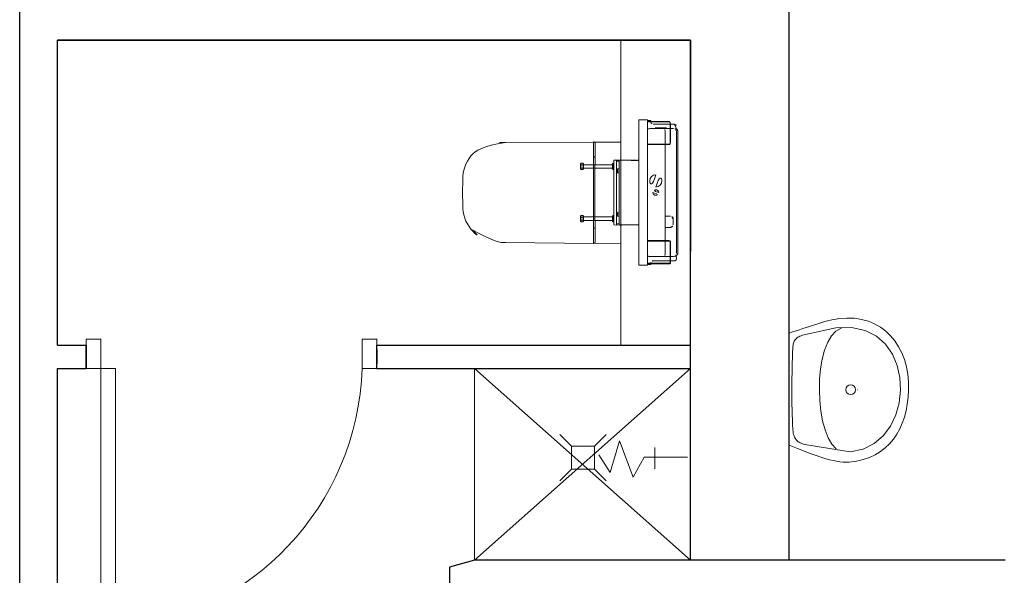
# Model space of a CAD drawing. Header units: millimetres. Extents: x 6612729504 to 6612744462, y 5733542327 to 5733549367.
# Tile 103 of 109: x 6612742177 to 6612742516, y 5733547200 to 5733547391. Entities that reach past the tile are written whole.
import ezdxf

# ---------------------------------------------------------------- set-up
doc = ezdxf.new("R2010")
doc.units = ezdxf.units.MM
doc.header["$MEASUREMENT"] = 0
for name, color, linetype in [('!!!!_SCIANY GRUBE', 7, 'Continuous'), ('A-ARM', 7, 'Continuous'), ('dwa_DRZWI', 7, 'Continuous')]:
    doc.layers.add(name, color=color, linetype=linetype)

msp = doc.modelspace()

# ---------------------------------------------------------------- linework, layer by layer
at = {"layer": '!!!!_SCIANY GRUBE', "color": 252, "lineweight": 30}
for p, q in [((6612742176.516494, 5733547081.844686), (6612742176.516494, 5733547397.844687)), ((6612742441.516494, 5733547204.844687), (6612742441.516494, 5733547397.844687)), ((6612742189.516493, 5733547278.844687), (6612742189.516493, 5733547383.844686)), ((6612742189.516493, 5733547383.844686), (6612742296.516494, 5733547383.844686)), ((6612742407.516494, 5733547383.844686), (6612742189.516493, 5733547383.844686)), ((6612742296.516494, 5733547383.844686), (6612742309.516494, 5733547383.844686)), ((6612742309.516494, 5733547383.844686), (6612742407.516494, 5733547383.844686)), ((6612742407.516494, 5733547204.844687), (6612742407.516494, 5733547383.844687)), ((6612742407.516494, 5733547383.844687), (6612742407.516494, 5733547311.187244)), ((6612742189.516493, 5733547278.844687), (6612742199.461106, 5733547278.844687)), ((6612742199.461106, 5733547278.844687), (6612742199.461106, 5733547270.844686)), ((6612742199.461106, 5733547270.844686), (6612742199.461106, 5733547278.844687)), ((6612742299.461107, 5733547278.844687), (6612742407.516494, 5733547278.844687)), ((6612742299.461107, 5733547270.844686), (6612742299.461107, 5733547278.844687)), ((6612742299.461107, 5733547270.844686), (6612742299.461107, 5733547278.844687)), ((6612742199.461106, 5733547272.344687), (6612742199.461106, 5733547277.344686)), ((6612742299.461107, 5733547277.344686), (6612742299.461107, 5733547272.344687)), ((6612742189.516493, 5733547081.844686), (6612742189.516493, 5733547270.844686)), ((6612742189.516493, 5733547270.844686), (6612742199.461106, 5733547270.844686)), ((6612742299.461107, 5733547270.844686), (6612742407.516494, 5733547270.844686)), ((6612742333.106459, 5733547204.844687), (6612742324.516495, 5733547202.383516)), ((6612742515.926529, 5733547204.844687), (6612742333.106459, 5733547204.844687)), ((6612742324.516495, 5733547202.383516), (6612742324.516495, 5733547081.844686))]:
    msp.add_line(p, q, dxfattribs=at)
at = {"layer": 'A-ARM', "color": 252, "lineweight": 18}
for p, q in [((6612742383.516494, 5733547278.844687), (6612742383.516494, 5733547383.844686)), ((6612742392.695543, 5733547356.144686), (6612742392.695543, 5733547306.544686)), ((6612742392.695543, 5733547355.644686), (6612742392.695543, 5733547355.844687)), ((6612742392.695543, 5733547355.844687), (6612742392.995543, 5733547355.844687)), ((6612742392.995543, 5733547355.644686), (6612742392.695543, 5733547355.644686)), ((6612742392.995543, 5733547355.844687), (6612742393.895542, 5733547355.844687)), ((6612742392.995543, 5733547355.644686), (6612742400.295543, 5733547355.644686)), ((6612742393.495421, 5733547353.344686), (6612742394.945543, 5733547353.344686)), ((6612742393.895542, 5733547355.644686), (6612742393.895542, 5733547355.444686)), ((6612742400.495543, 5733547354.844686), (6612742394.707994, 5733547354.844686)), ((6612742394.945543, 5733547353.344686), (6612742399.845543, 5733547353.344686)), ((6612742395.295544, 5733547353.444686), (6612742395.295544, 5733547353.344686)), ((6612742397.395543, 5733547353.644687), (6612742395.495543, 5733547353.644687)), ((6612742397.395543, 5733547353.644687), (6612742399.295543, 5733547353.644687)), ((6612742399.495543, 5733547353.344686), (6612742399.495543, 5733547353.444686)), ((6612742399.845543, 5733547353.344686), (6612742400.495543, 5733547353.344686)), ((6612742400.495543, 5733547348.244686), (6612742400.495543, 5733547355.444686)), ((6612742400.695543, 5733547348.244686), (6612742400.695543, 5733547354.844686)), ((6612742400.695543, 5733547353.344686), (6612742401.695695, 5733547353.344686)), ((6612742402.13159, 5733547353.244686), (6612742402.595543, 5733547353.244686)), ((6612742402.57051, 5733547353.194687), (6612742402.57051, 5733547352.829022)), ((6612742402.677327, 5733547353.194687), (6612742402.57051, 5733547353.194687)), ((6612742398.789064, 5733547348.044685), (6612742398.789064, 5733547352.544807)), ((6612742402.695543, 5733547352.344839), (6612742402.695543, 5733547310.344533)), ((6612742374.504829, 5733547348.524663), (6612742374.602589, 5733547348.524566)), ((6612742374.752707, 5733547348.374686), (6612742374.752541, 5733547343.724686)), ((6612742400.295543, 5733547348.044685), (6612742392.695543, 5733547348.044685)), ((6612742400.295543, 5733547347.844687), (6612742392.695543, 5733547347.844687)), ((6612742398.789064, 5733547314.844686), (6612742398.789064, 5733547347.844687)), ((6612742374.652935, 5733547343.624686), (6612742374.355462, 5733547343.624714)), ((6612742374.355462, 5733547343.624714), (6612742374.355529, 5733547343.544786)), ((6612742374.355529, 5733547343.544786), (6612742374.754794, 5733547343.544686)), ((6612742374.754794, 5733547343.544686), (6612742374.754794, 5733547341.144686)), ((6612742370.495543, 5733547340.893169), (6612742369.895543, 5733547340.893169)), ((6612742370.495543, 5733547339.796204), (6612742369.895543, 5733547339.796204)), ((6612742370.695543, 5733547339.447721), (6612742370.695543, 5733547341.241652)), ((6612742374.579087, 5733547341.014686), (6612742374.579087, 5733547331.344686)), ((6612742374.754794, 5733547341.144686), (6612742374.643528, 5733547341.144686)), ((6612742380.695543, 5733547341.241652), (6612742380.695543, 5733547339.744686)), ((6612742380.695543, 5733547339.447721), (6612742380.695543, 5733547339.744686)), ((6612742380.895543, 5733547340.893169), (6612742381.095543, 5733547340.893169)), ((6612742380.895543, 5733547339.796204), (6612742381.095543, 5733547339.796204)), ((6612742381.095543, 5733547339.247721), (6612742381.095543, 5733547341.441652)), ((6612742382.076219, 5733547342.489686), (6612742382.07622, 5733547320.199686)), ((6612742382.954509, 5733547342.153589), (6612742382.120806, 5733547342.155398)), ((6612742382.345675, 5733547338.194686), (6612742382.345675, 5733547339.494686)), ((6612742382.470675, 5733547339.619686), (6612742382.670674, 5733547339.619686)), ((6612742382.795674, 5733547339.494686), (6612742382.795674, 5733547338.194686)), ((6612742382.954509, 5733547342.153589), (6612742382.954509, 5733547320.535782)), ((6612742382.978215, 5733547342.494716), (6612742383.007933, 5733547342.400691)), ((6612742382.978215, 5733547342.17088), (6612742383.007933, 5733547342.264686)), ((6612742389.695543, 5733547342.426885), (6612742389.695543, 5733547320.262487)), ((6612742382.670674, 5733547338.069686), (6612742382.470675, 5733547338.069686)), ((6612742374.579087, 5733547321.674686), (6612742374.579087, 5733547331.344686)), ((6612742370.495543, 5733547322.893168), (6612742369.895543, 5733547322.893168)), ((6612742380.695543, 5733547322.944686), (6612742380.695543, 5733547321.744686)), ((6612742380.895543, 5733547322.893168), (6612742381.095543, 5733547322.893168)), ((6612742381.095543, 5733547321.247721), (6612742381.095543, 5733547323.441651)), ((6612742382.345675, 5733547323.194685), (6612742382.345675, 5733547324.494686)), ((6612742382.470675, 5733547324.619686), (6612742382.670674, 5733547324.619686)), ((6612742382.670674, 5733547323.069686), (6612742382.470675, 5733547323.069686)), ((6612742382.795674, 5733547324.494686), (6612742382.795674, 5733547323.194685)), ((6612742398.789064, 5733547323.188018), (6612742400.695543, 5733547323.188018)), ((6612742401.595544, 5733547322.259636), (6612742401.595544, 5733547320.279736)), ((6612742370.495543, 5733547321.796204), (6612742369.895543, 5733547321.796204)), ((6612742374.355462, 5733547319.064657), (6612742374.355529, 5733547319.144585)), ((6612742374.652935, 5733547319.064685), (6612742374.355462, 5733547319.064657)), ((6612742374.355529, 5733547319.144585), (6612742374.754794, 5733547319.144686)), ((6612742374.754794, 5733547321.544685), (6612742374.643528, 5733547321.544685)), ((6612742374.752707, 5733547314.314686), (6612742374.752541, 5733547318.964685)), ((6612742374.754794, 5733547319.144686), (6612742374.754794, 5733547321.544685)), ((6612742380.895543, 5733547321.796204), (6612742381.095543, 5733547321.796204)), ((6612742382.120806, 5733547320.533974), (6612742382.954509, 5733547320.535782)), ((6612742382.978215, 5733547320.518492), (6612742383.007933, 5733547320.424686)), ((6612742382.988555, 5733547320.227369), (6612742383.007933, 5733547320.288453)), ((6612742400.695543, 5733547319.351353), (6612742398.789064, 5733547319.351353)), ((6612742374.504829, 5733547314.164709), (6612742374.602589, 5733547314.164805)), ((6612742392.695543, 5733547314.844686), (6612742400.295543, 5733547314.844686)), ((6612742392.695543, 5733547314.644686), (6612742400.295543, 5733547314.644686)), ((6612742398.789064, 5733547310.144564), (6612742398.789064, 5733547314.644686)), ((6612742400.495543, 5733547307.244686), (6612742400.495543, 5733547314.444686)), ((6612742400.695543, 5733547307.844687), (6612742400.695543, 5733547314.444686)), ((6612742393.495421, 5733547309.344686), (6612742400.495543, 5733547309.344686)), ((6612742400.695543, 5733547309.344686), (6612742401.695695, 5733547309.344686)), ((6612742402.595543, 5733547309.444687), (6612742402.13159, 5733547309.444687)), ((6612742402.57051, 5733547309.86035), (6612742402.57051, 5733547309.494685)), ((6612742402.677327, 5733547309.494685), (6612742402.57051, 5733547309.494685)), ((6612742392.695543, 5733547307.044685), (6612742392.995543, 5733547307.044685)), ((6612742392.995543, 5733547306.844686), (6612742392.695543, 5733547306.844686)), ((6612742400.295543, 5733547307.044685), (6612742392.995543, 5733547307.044685)), ((6612742393.895542, 5733547306.844686), (6612742392.995543, 5733547306.844686)), ((6612742393.895542, 5733547307.244686), (6612742393.895542, 5733547307.044685)), ((6612742394.707994, 5733547307.844687), (6612742400.495543, 5733547307.844687)), ((6612742446.231776, 5733547284.520669), (6612742447.364196, 5733547284.898794)), ((6612742447.364196, 5733547284.898794), (6612742448.478115, 5733547285.270151)), ((6612742448.478115, 5733547285.270151), (6612742449.573235, 5733547285.632032)), ((6612742449.573235, 5733547285.632032), (6612742450.649853, 5733547285.980827)), ((6612742450.649853, 5733547285.980827), (6612742451.707369, 5733547286.314281)), ((6612742451.707369, 5733547286.314281), (6612742452.746235, 5733547286.628784)), ((6612742452.746235, 5733547286.628784), (6612742453.766451, 5733547286.921628)), ((6612742453.766451, 5733547286.921628), (6612742454.767715, 5733547287.189353)), ((6612742454.767715, 5733547287.189353), (6612742455.750029, 5733547287.429403)), ((6612742455.750029, 5733547287.429403), (6612742456.713389, 5733547287.638321)), ((6612742456.713389, 5733547287.638321), (6612742457.6578, 5733547287.813395)), ((6612742457.6578, 5733547287.813395), (6612742458.583559, 5733547287.951169)), ((6612742458.583559, 5733547287.951169), (6612742461.3467, 5733547288.162642)), ((6612742461.3467, 5733547288.162642), (6612742463.970712, 5733547288.074051)), ((6612742463.970712, 5733547288.074051), (6612742466.44883, 5733547287.699987)), ((6612742466.44883, 5733547287.699987), (6612742468.775336, 5733547287.054438)), ((6612742468.775336, 5733547287.054438), (6612742470.943615, 5733547286.152442)), ((6612742470.943615, 5733547286.152442), (6612742472.947948, 5733547285.007388)), ((6612742472.947948, 5733547285.007388), (6612742474.781869, 5733547283.634015)), ((6612742441.516494, 5733547283.003356), (6612742442.722915, 5733547283.37757)), ((6612742441.516494, 5733547244.373088), (6612742441.516494, 5733547283.003356)), ((6612742441.516494, 5733547283.003356), (6612742441.566494, 5733547283.003356)), ((6612742442.722915, 5733547283.37757), (6612742443.911136, 5733547283.757049)), ((6612742443.911136, 5733547283.757049), (6612742445.080556, 5733547284.139235)), ((6612742444.164573, 5733547281.300289), (6612742444.47351, 5733547281.524848)), ((6612742444.47351, 5733547281.524848), (6612742444.821854, 5733547281.729403)), ((6612742444.821854, 5733547281.729403), (6612742445.211109, 5733547281.914855)), ((6612742445.080556, 5733547284.139235), (6612742446.231776, 5733547284.520669)), ((6612742445.211109, 5733547281.914855), (6612742445.643682, 5733547282.081507)), ((6612742445.643682, 5733547282.081507), (6612742446.121677, 5733547282.229959)), ((6612742446.121677, 5733547282.229959), (6612742457.584702, 5733547284.789297)), ((6612742456.08258, 5733547282.03819), (6612742454.780048, 5733547279.822834)), ((6612742457.633283, 5733547283.670263), (6612742456.08258, 5733547282.03819)), ((6612742457.584702, 5733547284.789297), (6612742463.005095, 5733547284.878639)), ((6612742457.584702, 5733547284.789297), (6612742457.634701, 5733547284.789297)), ((6612742459.434716, 5733547284.621442), (6612742457.633283, 5733547283.670263)), ((6612742459.434716, 5733547284.621442), (6612742459.484716, 5733547284.621442)), ((6612742463.005095, 5733547284.878639), (6612742467.651489, 5733547283.85692)), ((6612742467.651489, 5733547283.85692), (6612742471.534717, 5733547281.884172)), ((6612742471.534717, 5733547281.884172), (6612742474.665754, 5733547279.119377)), ((6612742474.781869, 5733547283.634015), (6612742476.439663, 5733547282.046613)), ((6612742476.439663, 5733547282.046613), (6612742477.914561, 5733547280.259919)), ((6612742442.780671, 5733547277.859562), (6612742442.809851, 5733547278.309131)), ((6612742442.809851, 5733547278.309131), (6612742442.857981, 5733547278.733882)), ((6612742442.857981, 5733547278.733882), (6612742442.926867, 5733547279.134418)), ((6612742442.926867, 5733547279.134418), (6612742443.018766, 5733547279.511039)), ((6612742443.018766, 5733547279.511039), (6612742443.135483, 5733547279.864647)), ((6612742443.135483, 5733547279.864647), (6612742443.279272, 5733547280.195244)), ((6612742443.279272, 5733547280.195244), (6612742443.451941, 5733547280.503579)), ((6612742443.451941, 5733547280.503579), (6612742443.655893, 5733547280.790107)), ((6612742443.655893, 5733547280.790107), (6612742443.892635, 5733547281.055576)), ((6612742443.892635, 5733547281.055576), (6612742444.164573, 5733547281.300289)), ((6612742454.780048, 5733547279.822834), (6612742453.723735, 5733547277.12091)), ((6612742474.665754, 5733547279.119377), (6612742477.054981, 5733547275.722569)), ((6612742477.914561, 5733547280.259919), (6612742479.200848, 5733547278.287622)), ((6612742479.200848, 5733547278.287622), (6612742480.292206, 5733547276.144463)), ((6612742442.645906, 5733547274.497348), (6612742442.709979, 5733547276.197105)), ((6612742442.709979, 5733547276.197105), (6612742442.780671, 5733547277.859562)), ((6612742453.723735, 5733547277.12091), (6612742452.911082, 5733547274.030333)), ((6612742477.054981, 5733547275.722569), (6612742478.713376, 5733547271.85288)), ((6612742480.292206, 5733547276.144463), (6612742481.182771, 5733547273.844428)), ((6612742442.539116, 5733547271.007738), (6612742442.5886, 5733547272.765854)), ((6612742442.5886, 5733547272.765854), (6612742442.645906, 5733547274.497348)), ((6612742452.911082, 5733547274.030333), (6612742452.340285, 5733547270.647964)), ((6612742478.713376, 5733547271.85288), (6612742479.65192, 5733547267.66989)), ((6612742481.182771, 5733547273.844428), (6612742481.865923, 5733547271.402409)), ((6612742481.865923, 5733547271.402409), (6612742482.335946, 5733547268.831941)), ((6612742442.465265, 5733547267.433599), (6612742442.497603, 5733547269.228716)), ((6612742442.497603, 5733547269.228716), (6612742442.539116, 5733547271.007738)), ((6612742452.340285, 5733547270.647964), (6612742452.008786, 5733547267.071268)), ((6612742482.335946, 5733547268.831941), (6612742482.586526, 5733547266.147764)), ((6612742442.43007, 5733547263.816895), (6612742442.442554, 5733547265.628106)), ((6612742442.442554, 5733547265.628106), (6612742442.465265, 5733547267.433599)), ((6612742452.008786, 5733547267.071268), (6612742451.914782, 5733547263.396957)), ((6612742479.65192, 5733547267.66989), (6612742479.881593, 5733547263.332884)), ((6612742482.586526, 5733547266.147764), (6612742482.611644, 5733547263.364169)), ((6612742442.428266, 5733547262.006138), (6612742442.43007, 5733547263.816895)), ((6612742442.438192, 5733547260.200643), (6612742442.428266, 5733547262.006138)), ((6612742451.914782, 5733547263.396957), (6612742452.055262, 5733547259.723248)), ((6612742464.013278, 5733547263.345518), (6612742464.063278, 5733547263.345518)), ((6612742465.056505, 5733547263.396807), (6612742465.106505, 5733547263.396807)), ((6612742479.881593, 5733547263.332884), (6612742479.412621, 5733547259.001893)), ((6612742482.611644, 5733547263.364169), (6612742482.463793, 5733547260.920043)), ((6612742442.460302, 5733547258.405677), (6612742442.438192, 5733547260.200643)), ((6612742442.495499, 5733547256.626655), (6612742442.460302, 5733547258.405677)), ((6612742452.055262, 5733547259.723248), (6612742452.428875, 5733547256.146704)), ((6612742479.412621, 5733547259.001893), (6612742478.256288, 5733547254.835899)), ((6612742482.176815, 5733547258.550971), (6612742481.748153, 5733547256.26688)), ((6612742482.463793, 5733547260.920043), (6612742482.176815, 5733547258.550971)), ((6612742442.543929, 5733547254.86899), (6612742442.495499, 5733547256.626655)), ((6612742442.6071, 5733547253.137648), (6612742442.543929, 5733547254.86899)), ((6612742452.428875, 5733547256.146704), (6612742453.032912, 5733547252.764936)), ((6612742478.256288, 5733547254.835899), (6612742476.423269, 5733547250.994637)), ((6612742481.748153, 5733547256.26688), (6612742481.175701, 5733547254.076793)), ((6612742442.685011, 5733547251.43834), (6612742442.6071, 5733547253.137648)), ((6612742442.778565, 5733547249.775884), (6612742442.685011, 5733547251.43834)), ((6612742453.032912, 5733547252.764936), (6612742453.86557, 5733547249.67496)), ((6612742476.423269, 5733547250.994637), (6612742473.924395, 5733547247.637237)), ((6612742480.456601, 5733547251.990487), (6612742479.5892, 5733547250.017138)), ((6612742481.175701, 5733547254.076793), (6612742480.456601, 5733547251.990487)), ((6612742366.493476, 5733547244.109187), (6612742362.493475, 5733547248.109187)), ((6612742362.493475, 5733547248.109187), (6612742366.493476, 5733547244.109187)), ((6612742378.493475, 5733547248.109187), (6612742374.493476, 5733547244.109187)), ((6612742374.493476, 5733547244.109187), (6612742378.493475, 5733547248.109187)), ((6612742442.833464, 5733547249.156956), (6612742442.778565, 5733547249.775884)), ((6612742442.918745, 5733547248.589467), (6612742442.833464, 5733547249.156956)), ((6612742443.033356, 5733547248.071313), (6612742442.918745, 5733547248.589467)), ((6612742443.177145, 5733547247.599634), (6612742443.033356, 5733547248.071313)), ((6612742443.348762, 5733547247.172326), (6612742443.177145, 5733547247.599634)), ((6612742453.86557, 5733547249.67496), (6612742454.923988, 5733547246.97439)), ((6612742473.924395, 5733547247.637237), (6612742470.770345, 5733547244.92373)), ((6612742478.57064, 5733547248.166371), (6612742477.398963, 5733547246.44721)), ((6612742479.5892, 5733547250.017138), (6612742478.57064, 5733547248.166371)), ((6612742379.911885, 5733547235.044354), (6612742383.115888, 5733547245.906551)), ((6612742383.115888, 5733547245.906551), (6612742387.744071, 5733547233.441797)), ((6612742444.420115, 5733547243.217054), (6612742441.516494, 5733547244.373088)), ((6612742443.548202, 5733547246.78638), (6612742443.348762, 5733547247.172326)), ((6612742443.774415, 5733547246.43969), (6612742443.548202, 5733547246.78638)), ((6612742444.0271, 5733547246.129098), (6612742443.774415, 5733547246.43969)), ((6612742444.304903, 5733547245.852799), (6612742444.0271, 5733547246.129098)), ((6612742444.607975, 5733547245.607785), (6612742444.304903, 5733547245.852799)), ((6612742444.935262, 5733547245.391649), (6612742444.607975, 5733547245.607785)), ((6612742445.286464, 5733547245.201685), (6612742444.935262, 5733547245.391649)), ((6612742445.660378, 5733547245.035784), (6612742445.286464, 5733547245.201685)), ((6612742446.057003, 5733547244.890943), (6612742445.660378, 5733547245.035784)), ((6612742446.475136, 5733547244.76475), (6612742446.057003, 5733547244.890943)), ((6612742446.914627, 5733547244.654652), (6612742446.475136, 5733547244.76475)), ((6612742462.540787, 5733547242.065382), (6612742446.914627, 5733547244.654652)), ((6612742446.914627, 5733547244.654652), (6612742446.964626, 5733547244.654652)), ((6612742454.923988, 5733547246.97439), (6612742456.206515, 5733547244.759936)), ((6612742456.206515, 5733547244.759936), (6612742457.710743, 5733547243.129216)), ((6612742470.770345, 5733547244.92373), (6612742466.972249, 5733547243.013251)), ((6612742476.071465, 5733547244.869734), (6612742474.586039, 5733547243.442666)), ((6612742477.398963, 5733547246.44721), (6612742476.071465, 5733547244.869734)), ((6612742374.493476, 5733547244.109187), (6612742366.493476, 5733547244.109187)), ((6612742366.493476, 5733547244.109187), (6612742366.493476, 5733547236.109187)), ((6612742374.493476, 5733547236.109187), (6612742374.493476, 5733547244.109187)), ((6612742375.995792, 5733547241.098644), (6612742379.911885, 5733547235.044354)), ((6612742395.220132, 5733547240.275425), (6612742395.220132, 5733547243.59561)), ((6612742395.220132, 5733547243.59561), (6612742395.220132, 5733547236.217447)), ((6612742445.858164, 5733547242.650167), (6612742444.420115, 5733547243.217054)), ((6612742447.283126, 5733547242.097569), (6612742445.858164, 5733547242.650167)), ((6612742448.691394, 5733547241.565427), (6612742447.283126, 5733547242.097569)), ((6612742450.080559, 5733547241.058252), (6612742448.691394, 5733547241.565427)), ((6612742451.447014, 5733547240.582211), (6612742450.080559, 5733547241.058252)), ((6612742466.972249, 5733547243.013251), (6612742462.540787, 5733547242.065382)), ((6612742471.131926, 5733547241.078257), (6612742469.158424, 5733547240.159867)), ((6612742472.940126, 5733547242.175932), (6612742471.131926, 5733547241.078257)), ((6612742474.586039, 5733547243.442666), (6612742472.940126, 5733547242.175932)), ((6612742387.744071, 5733547233.441797), (6612742391.631952, 5733547240.275425)), ((6612742391.631952, 5733547240.275425), (6612742395.220132, 5733547240.275425)), ((6612742395.220132, 5733547239.906528), (6612742395.220132, 5733547240.275425)), ((6612742395.220132, 5733547240.275425), (6612742406.535547, 5733547240.275425)), ((6612742395.220132, 5733547236.217447), (6612742395.220132, 5733547239.906528)), ((6612742452.788198, 5733547240.141968), (6612742451.447014, 5733547240.582211)), ((6612742454.100356, 5733547239.743839), (6612742452.788198, 5733547240.141968)), ((6612742455.380927, 5733547239.392336), (6612742454.100356, 5733547239.743839)), ((6612742456.626604, 5733547239.093175), (6612742455.380927, 5733547239.392336)), ((6612742457.834528, 5733547238.85177), (6612742456.626604, 5733547239.093175)), ((6612742459.001241, 5733547238.673538), (6612742457.834528, 5733547238.85177)), ((6612742460.124035, 5733547238.56389), (6612742459.001241, 5733547238.673538)), ((6612742461.199751, 5733547238.528244), (6612742460.124035, 5733547238.56389)), ((6612742462.225381, 5733547238.571562), (6612742461.199751, 5733547238.528244)), ((6612742464.70756, 5733547238.897044), (6612742462.225381, 5733547238.571562)), ((6612742467.017822, 5733547239.429487), (6612742464.70756, 5733547238.897044)), ((6612742469.158424, 5733547240.159867), (6612742467.017822, 5733547239.429487)), ((6612742366.493476, 5733547236.109187), (6612742362.493475, 5733547232.109187)), ((6612742362.493475, 5733547232.109187), (6612742366.493476, 5733547236.109187)), ((6612742366.493476, 5733547236.109187), (6612742374.493476, 5733547236.109187)), ((6612742374.493476, 5733547236.109187), (6612742378.493475, 5733547232.109187)), ((6612742378.493475, 5733547232.109187), (6612742374.493476, 5733547236.109187))]:
    msp.add_line(p, q, dxfattribs=at)
for points in [[(6612742380.695543, 5733547339.744686), (6612742370.695543, 5733547339.744686), (6612742370.695543, 5733547339.447721), (6612742370.495543, 5733547339.247721), (6612742369.895543, 5733547339.247721), (6612742369.695543, 5733547339.447721), (6612742369.695543, 5733547341.241652), (6612742369.895543, 5733547341.441652), (6612742370.495543, 5733547341.441652), (6612742370.695543, 5733547341.241652), (6612742370.695543, 5733547340.944686), (6612742380.695543, 5733547340.944686), (6612742380.695543, 5733547341.241652), (6612742380.895543, 5733547341.441652), (6612742381.095543, 5733547341.441652), (6612742381.095543, 5733547341.989686), (6612742381.095543, 5733547342.489686), (6612742382.07622, 5733547342.489686, -0.2807776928), (6612742382.120806, 5733547342.516547), (6612742382.954509, 5733547342.512182, -0.3256929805), (6612742382.978215, 5733547342.494716), (6612742382.988555, 5733547342.462003), (6612742383.152273, 5733547342.461145), (6612742383.16244, 5733547342.493469), (6612742383.171552, 5733547342.506163), (6612742383.186419, 5733547342.510967), (6612742383.25451, 5733547342.510611), (6612742383.269208, 5733547342.505739), (6612742383.278216, 5733547342.493146), (6612742383.288556, 5733547342.460432), (6612742383.452274, 5733547342.459575), (6612742383.462441, 5733547342.491898), (6612742383.471553, 5733547342.504592), (6612742383.486421, 5733547342.509397), (6612742383.554511, 5733547342.509041), (6612742383.569209, 5733547342.504168), (6612742383.578218, 5733547342.491574), (6612742383.588556, 5733547342.458862), (6612742383.752275, 5733547342.458004), (6612742383.762443, 5733547342.490328), (6612742383.771554, 5733547342.503021), (6612742383.786422, 5733547342.507826), (6612742383.854512, 5733547342.507469), (6612742383.869211, 5733547342.502597), (6612742383.87822, 5733547342.490004), (6612742383.888558, 5733547342.457291), (6612742384.052277, 5733547342.456433), (6612742384.062445, 5733547342.488757), (6612742384.071556, 5733547342.501451), (6612742384.086423, 5733547342.506255), (6612742384.154514, 5733547342.505898), (6612742384.169212, 5733547342.501026), (6612742384.178221, 5733547342.488432), (6612742384.18856, 5733547342.45572), (6612742384.352278, 5733547342.454862), (6612742384.362446, 5733547342.487186), (6612742384.371557, 5733547342.499879), (6612742384.386424, 5733547342.504684), (6612742384.454515, 5733547342.504328), (6612742384.469213, 5733547342.499455), (6612742384.478222, 5733547342.486861), (6612742384.48856, 5733547342.454149), (6612742384.652279, 5733547342.453292), (6612742384.662447, 5733547342.485616), (6612742384.671559, 5733547342.498309), (6612742384.686426, 5733547342.503114), (6612742384.754517, 5733547342.502757), (6612742384.769215, 5733547342.497885), (6612742384.778224, 5733547342.485291), (6612742384.788561, 5733547342.452579), (6612742384.952279, 5733547342.45172), (6612742384.962449, 5733547342.484045), (6612742384.97156, 5733547342.496738), (6612742384.986427, 5733547342.501543), (6612742385.054518, 5733547342.501186), (6612742385.069216, 5733547342.496313), (6612742385.078225, 5733547342.483719), (6612742385.088562, 5733547342.451007), (6612742385.25228, 5733547342.45015), (6612742385.26245, 5733547342.482474), (6612742385.271562, 5733547342.495167), (6612742385.286428, 5733547342.499971), (6612742385.354519, 5733547342.499616), (6612742385.369217, 5733547342.494742), (6612742385.378226, 5733547342.482148), (6612742385.388563, 5733547342.449437), (6612742385.552282, 5733547342.448579), (6612742385.562451, 5733547342.480905), (6612742385.571563, 5733547342.493597), (6612742385.58643, 5733547342.498402), (6612742385.654521, 5733547342.498045), (6612742385.669219, 5733547342.493172), (6612742385.678227, 5733547342.480577), (6612742385.688563, 5733547342.447865), (6612742385.852283, 5733547342.447008), (6612742385.862453, 5733547342.479334), (6612742385.871564, 5733547342.492025), (6612742385.886431, 5733547342.49683), (6612742385.954522, 5733547342.496473), (6612742385.96922, 5733547342.491601), (6612742385.978229, 5733547342.479007), (6612742385.988564, 5733547342.446295), (6612742386.152284, 5733547342.445438), (6612742386.162454, 5733547342.477763), (6612742386.171565, 5733547342.490456), (6612742386.186433, 5733547342.495259), (6612742386.254522, 5733547342.494904), (6612742386.269221, 5733547342.490029), (6612742386.278231, 5733547342.477435), (6612742386.288565, 5733547342.444723), (6612742386.452284, 5733547342.443867), (6612742386.462455, 5733547342.476192), (6612742386.471566, 5733547342.488884), (6612742386.486433, 5733547342.493689), (6612742386.554523, 5733547342.493332), (6612742386.569221, 5733547342.48846), (6612742386.578232, 5733547342.475864), (6612742386.588567, 5733547342.443153), (6612742386.752285, 5733547342.442296), (6612742386.762456, 5733547342.474622), (6612742386.771567, 5733547342.487313), (6612742386.786434, 5733547342.492118), (6612742386.854526, 5733547342.491761), (6612742386.869224, 5733547342.486888), (6612742386.878232, 5733547342.474293), (6612742386.888567, 5733547342.441582), (6612742387.052286, 5733547342.440725), (6612742387.062457, 5733547342.473052), (6612742387.071569, 5733547342.485743), (6612742387.086435, 5733547342.490546), (6612742387.154526, 5733547342.490191), (6612742387.169225, 5733547342.485317), (6612742387.178233, 5733547342.472722), (6612742387.188568, 5733547342.440012), (6612742387.352286, 5733547342.439155), (6612742387.362458, 5733547342.47148), (6612742387.37157, 5733547342.484172), (6612742387.386436, 5733547342.488976), (6612742387.454527, 5733547342.48862), (6612742387.469226, 5733547342.483746), (6612742387.478234, 5733547342.47115), (6612742387.488568, 5733547342.438441), (6612742387.652287, 5733547342.437583), (6612742387.662459, 5733547342.46991), (6612742387.671571, 5733547342.482601), (6612742387.686438, 5733547342.487405), (6612742387.754527, 5733547342.487048), (6612742387.769226, 5733547342.482176), (6612742387.778235, 5733547342.469581), (6612742387.788569, 5733547342.43687), (6612742387.952288, 5733547342.436013), (6612742387.96246, 5733547342.468339), (6612742387.971572, 5733547342.48103), (6612742387.986439, 5733547342.485834), (6612742388.054529, 5733547342.485478), (6612742388.069228, 5733547342.480604), (6612742388.078237, 5733547342.46801), (6612742388.088571, 5733547342.4353), (6612742388.252289, 5733547342.434442), (6612742388.262462, 5733547342.466768), (6612742388.271572, 5733547342.47946), (6612742388.286439, 5733547342.484263), (6612742388.35453, 5733547342.483907), (6612742388.369229, 5733547342.479033), (6612742388.378238, 5733547342.466438), (6612742388.388571, 5733547342.433728), (6612742388.552289, 5733547342.432871), (6612742388.562463, 5733547342.465198), (6612742388.571574, 5733547342.477889), (6612742388.586441, 5733547342.482693), (6612742388.654531, 5733547342.482336), (6612742388.66923, 5733547342.477463), (6612742388.678238, 5733547342.464867), (6612742388.688571, 5733547342.432158), (6612742388.85229, 5733547342.431299), (6612742388.862463, 5733547342.463627), (6612742388.871575, 5733547342.476317), (6612742388.886441, 5733547342.481121), (6612742388.954532, 5733547342.480765), (6612742388.969231, 5733547342.475892), (6612742388.978239, 5733547342.463296), (6612742388.988573, 5733547342.430587), (6612742389.15229, 5733547342.429729), (6612742389.162464, 5733547342.462056), (6612742389.171576, 5733547342.474748), (6612742389.186442, 5733547342.479551), (6612742389.254532, 5733547342.479195), (6612742389.269232, 5733547342.474321), (6612742389.27824, 5733547342.461725), (6612742389.288573, 5733547342.429016), (6612742389.452291, 5733547342.428158), (6612742389.462465, 5733547342.460486), (6612742389.471577, 5733547342.473176), (6612742389.486443, 5733547342.47798), (6612742389.554534, 5733547342.477623), (6612742389.569233, 5733547342.472751), (6612742389.578241, 5733547342.460155), (6612742389.588573, 5733547342.427444), (6612742389.695543, 5733547342.426885), (6612742389.695543, 5733547356.344687), (6612742392.695543, 5733547356.344687), (6612742392.695543, 5733547356.144686), (6612742393.895544, 5733547356.144686), (6612742393.895544, 5733547355.844687), (6612742400.295543, 5733547355.844687, -0.4142130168), (6612742400.695543, 5733547355.444686), (6612742400.695543, 5733547354.844686), (6612742401.895543, 5733547354.844686, -0.4142135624), (6612742402.695543, 5733547354.044686), (6612742402.695543, 5733547353.344686, -0.3405893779), (6612742402.621031, 5733547353.247989), (6612742402.677327, 5733547353.194687), (6612742402.810535, 5733547353.194687), (6612742402.917313, 5733547353.053797), (6612742403.006773, 5733547352.901323), (6612742403.077672, 5733547352.739384), (6612742403.129027, 5733547352.570228), (6612742403.160129, 5733547352.396205), (6612742403.170544, 5733547352.219731), (6612742403.170544, 5733547310.469641, -0.1787430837), (6612742402.810535, 5733547309.494685), (6612742402.677327, 5733547309.494685), (6612742402.621031, 5733547309.441383, -0.3405873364), (6612742402.695543, 5733547309.344686), (6612742402.695543, 5733547308.644686), (6612742402.668283, 5733547308.437631), (6612742402.588364, 5733547308.244686), (6612742402.461228, 5733547308.079), (6612742402.295544, 5733547307.951866), (6612742402.102598, 5733547307.871945), (6612742401.895543, 5733547307.844687), (6612742400.695543, 5733547307.844687), (6612742400.695543, 5733547307.244685), (6612742400.681913, 5733547307.141158), (6612742400.641953, 5733547307.044685), (6612742400.578385, 5733547306.961843), (6612742400.495543, 5733547306.898275), (6612742400.399071, 5733547306.858315), (6612742400.295543, 5733547306.844686), (6612742393.895544, 5733547306.844686), (6612742393.895544, 5733547306.544686), (6612742392.695543, 5733547306.544686), (6612742392.695543, 5733547306.344687), (6612742389.695543, 5733547306.344687), (6612742389.695543, 5733547320.262487), (6612742389.588573, 5733547320.261928), (6612742389.578241, 5733547320.229218), (6612742389.569233, 5733547320.216621), (6612742389.554534, 5733547320.211748), (6612742389.486443, 5733547320.211391), (6612742389.471577, 5733547320.216196), (6612742389.462465, 5733547320.228886), (6612742389.452291, 5733547320.261213), (6612742389.288573, 5733547320.260356), (6612742389.27824, 5733547320.227646), (6612742389.269232, 5733547320.215052), (6612742389.254532, 5733547320.210176), (6612742389.186442, 5733547320.209821), (6612742389.171576, 5733547320.214624), (6612742389.162464, 5733547320.227316), (6612742389.15229, 5733547320.259643), (6612742388.988573, 5733547320.258785), (6612742388.978239, 5733547320.226076), (6612742388.969231, 5733547320.21348), (6612742388.954532, 5733547320.208607), (6612742388.886441, 5733547320.20825), (6612742388.871575, 5733547320.213055), (6612742388.862463, 5733547320.225744), (6612742388.85229, 5733547320.258072), (6612742388.688571, 5733547320.257215), (6612742388.678238, 5733547320.224504), (6612742388.66923, 5733547320.211908), (6612742388.654531, 5733547320.207036), (6612742388.586441, 5733547320.206679), (6612742388.571574, 5733547320.211483), (6612742388.562463, 5733547320.224174), (6612742388.552289, 5733547320.2565), (6612742388.388571, 5733547320.255644), (6612742388.378238, 5733547320.222934), (6612742388.369229, 5733547320.210338), (6612742388.35453, 5733547320.205464), (6612742388.286439, 5733547320.205109), (6612742388.271572, 5733547320.209912), (6612742388.262462, 5733547320.222604), (6612742388.252289, 5733547320.25493), (6612742388.088571, 5733547320.254072), (6612742388.078237, 5733547320.221363), (6612742388.069228, 5733547320.208767), (6612742388.054529, 5733547320.203894), (6612742387.986439, 5733547320.203538), (6612742387.971572, 5733547320.208342), (6612742387.96246, 5733547320.221033), (6612742387.952288, 5733547320.253359), (6612742387.788569, 5733547320.252502), (6612742387.778235, 5733547320.219791), (6612742387.769226, 5733547320.207196), (6612742387.754527, 5733547320.202324), (6612742387.686438, 5733547320.201967), (6612742387.671571, 5733547320.206771), (6612742387.662459, 5733547320.219463), (6612742387.652287, 5733547320.251789), (6612742387.488568, 5733547320.250931), (6612742387.478234, 5733547320.218221), (6612742387.469226, 5733547320.205626), (6612742387.454527, 5733547320.200752), (6612742387.386436, 5733547320.200396), (6612742387.37157, 5733547320.2052), (6612742387.362458, 5733547320.217892), (6612742387.352286, 5733547320.250217), (6612742387.188568, 5733547320.24936), (6612742387.178233, 5733547320.21665), (6612742387.169225, 5733547320.204055), (6612742387.154526, 5733547320.199182), (6612742387.086435, 5733547320.198825), (6612742387.071569, 5733547320.203629), (6612742387.062457, 5733547320.21632), (6612742387.052286, 5733547320.248647), (6612742386.888567, 5733547320.247789), (6612742386.878232, 5733547320.215079), (6612742386.869224, 5733547320.202484), (6612742386.854526, 5733547320.197611), (6612742386.786434, 5733547320.197254), (6612742386.771567, 5733547320.202059), (6612742386.762456, 5733547320.21475), (6612742386.752285, 5733547320.247076), (6612742386.588567, 5733547320.246219), (6612742386.578232, 5733547320.213508), (6612742386.569221, 5733547320.200912), (6612742386.554523, 5733547320.19604), (6612742386.486433, 5733547320.195683), (6612742386.471566, 5733547320.200488), (6612742386.462455, 5733547320.213179), (6612742386.452284, 5733547320.245505), (6612742386.288565, 5733547320.244648), (6612742386.278231, 5733547320.211937), (6612742386.269221, 5733547320.199343), (6612742386.254522, 5733547320.194469), (6612742386.186433, 5733547320.194112), (6612742386.171565, 5733547320.198917), (6612742386.162454, 5733547320.211609), (6612742386.152284, 5733547320.243935), (6612742385.988564, 5733547320.243077), (6612742385.978229, 5733547320.210365), (6612742385.96922, 5733547320.197771), (6612742385.954522, 5733547320.192899), (6612742385.886431, 5733547320.192542), (6612742385.871564, 5733547320.197347), (6612742385.862453, 5733547320.210039), (6612742385.852283, 5733547320.242363), (6612742385.688563, 5733547320.241507), (6612742385.678227, 5733547320.208795), (6612742385.669219, 5733547320.1962), (6612742385.654521, 5733547320.191328), (6612742385.58643, 5733547320.190971), (6612742385.571563, 5733547320.195776), (6612742385.562451, 5733547320.208467), (6612742385.552282, 5733547320.240793), (6612742385.388563, 5733547320.239935), (6612742385.378226, 5733547320.207224), (6612742385.369217, 5733547320.194629), (6612742385.354519, 5733547320.189756), (6612742385.286428, 5733547320.189401), (6612742385.271562, 5733547320.194204), (6612742385.26245, 5733547320.206898), (6612742385.25228, 5733547320.239222), (6612742385.088562, 5733547320.238365), (6612742385.078225, 5733547320.205653), (6612742385.069216, 5733547320.193059), (6612742385.054518, 5733547320.188187), (6612742384.986427, 5733547320.18783), (6612742384.97156, 5733547320.192635), (6612742384.962449, 5733547320.205326), (6612742384.952279, 5733547320.237651), (6612742384.788561, 5733547320.236794), (6612742384.778224, 5733547320.204082), (6612742384.769215, 5733547320.191488), (6612742384.754517, 5733547320.186615), (6612742384.686426, 5733547320.186258), (6612742384.671559, 5733547320.191063), (6612742384.662447, 5733547320.203756), (6612742384.652279, 5733547320.23608), (6612742384.48856, 5733547320.235223), (6612742384.478222, 5733547320.202511), (6612742384.469213, 5733547320.189917), (6612742384.454515, 5733547320.185043), (6612742384.386424, 5733547320.184687), (6612742384.371557, 5733547320.189492), (6612742384.362446, 5733547320.202186), (6612742384.352278, 5733547320.23451), (6612742384.18856, 5733547320.233652), (6612742384.178221, 5733547320.200939), (6612742384.169212, 5733547320.188345), (6612742384.154514, 5733547320.183474), (6612742384.086423, 5733547320.183117), (6612742384.071556, 5733547320.187922), (6612742384.062445, 5733547320.200615), (6612742384.052277, 5733547320.232938), (6612742383.888558, 5733547320.232081), (6612742383.87822, 5733547320.199368), (6612742383.869211, 5733547320.186775), (6612742383.854512, 5733547320.181903), (6612742383.786422, 5733547320.181546), (6612742383.771554, 5733547320.186351), (6612742383.762443, 5733547320.199044), (6612742383.752275, 5733547320.231368), (6612742383.588556, 5733547320.23051), (6612742383.578218, 5733547320.197798), (6612742383.569209, 5733547320.185204), (6612742383.554511, 5733547320.180331), (6612742383.486421, 5733547320.179975), (6612742383.471553, 5733547320.18478), (6612742383.462441, 5733547320.197474), (6612742383.452274, 5733547320.229797), (6612742383.288556, 5733547320.22894), (6612742383.278216, 5733547320.196226), (6612742383.269208, 5733547320.183633), (6612742383.25451, 5733547320.178761), (6612742383.186419, 5733547320.178405), (6612742383.171552, 5733547320.183209), (6612742383.16244, 5733547320.195903), (6612742383.152273, 5733547320.228226), (6612742382.988555, 5733547320.227369), (6612742382.978215, 5733547320.194655, -0.3256929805), (6612742382.954509, 5733547320.17719), (6612742382.120806, 5733547320.172825, -0.2807776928), (6612742382.07622, 5733547320.199686), (6612742381.095543, 5733547320.199686), (6612742381.095543, 5733547320.699686), (6612742381.095543, 5733547321.247721), (6612742380.895543, 5733547321.247721), (6612742380.695543, 5733547321.447721), (6612742380.695543, 5733547321.744686), (6612742370.695543, 5733547321.744686), (6612742370.695543, 5733547321.447721), (6612742370.495543, 5733547321.247721), (6612742369.895543, 5733547321.247721), (6612742369.695543, 5733547321.447721), (6612742369.695543, 5733547323.241652), (6612742369.895543, 5733547323.441651), (6612742370.495543, 5733547323.441651), (6612742370.695543, 5733547323.241652), (6612742370.695543, 5733547322.944686), (6612742380.695543, 5733547322.944686), (6612742380.695543, 5733547323.241652), (6612742380.895543, 5733547323.441651), (6612742381.095543, 5733547323.441651), (6612742381.095543, 5733547339.247721), (6612742380.895543, 5733547339.247721), (6612742380.695543, 5733547339.447721)], [(6612742329.025437, 5733547331.344686), (6612742329.081231, 5733547326.921384, 0.173844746), (6612742331.928682, 5733547318.723833, 0.1538949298), (6612742338.368563, 5733547314.645201, 0.0687046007), (6612742343.857839, 5733547314.118627), (6612742374.194507, 5733547313.841109, 0.4144596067), (6612742374.354048, 5733547313.998784), (6612742383.516494, 5733547313.951243), (6612742383.516494, 5733547331.344686), (6612742383.516494, 5733547348.738128), (6612742374.354048, 5733547348.690588, 0.4144596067), (6612742374.194507, 5733547348.848263), (6612742343.857839, 5733547348.570745, 0.0687046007), (6612742338.368563, 5733547348.04417, 0.1538949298), (6612742331.928682, 5733547343.965538, 0.173844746), (6612742329.081231, 5733547335.767988)]]:
    msp.add_lwpolyline(points, format="xyb", close=True, dxfattribs=at)
for points in [[(6612742393.495421, 5733547353.344686, 0.413998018), (6612742392.695543, 5733547352.544807)], [(6612742398.789064, 5733547352.544807, 0.4139980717), (6612742397.989187, 5733547353.344686)], [(6612742382.470675, 5733547339.619686, 0.4145680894), (6612742382.345675, 5733547339.494686)], [(6612742382.670674, 5733547339.619686, -0.4145680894), (6612742382.795673, 5733547339.494686)], [(6612742383.007933, 5733547342.264686, -0.1177754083), (6612742383.038761, 5733547342.332575, -0.1171661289), (6612742383.007933, 5733547342.400691)], [(6612742382.470675, 5733547338.069686, -0.4145680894), (6612742382.345675, 5733547338.194686)], [(6612742382.670674, 5733547338.069686, 0.4145680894), (6612742382.795673, 5733547338.194686)], [(6612742382.470675, 5733547324.619686, 0.4145680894), (6612742382.345675, 5733547324.494686)], [(6612742382.470675, 5733547323.069686, -0.4145680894), (6612742382.345675, 5733547323.194685)], [(6612742382.670674, 5733547324.619686, -0.4145680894), (6612742382.795673, 5733547324.494686)], [(6612742382.670674, 5733547323.069686, 0.4145680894), (6612742382.795673, 5733547323.194685)], [(6612742401.595544, 5733547322.259636, 0.4174886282), (6612742400.695543, 5733547323.188018)], [(6612742383.007933, 5733547320.288681, -0.1177754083), (6612742383.038761, 5733547320.356569, -0.1171661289), (6612742383.007933, 5733547320.424686)], [(6612742400.695543, 5733547319.351353, 0.4174884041), (6612742401.595544, 5733547320.279736)], [(6612742393.495421, 5733547309.344686, -0.413998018), (6612742392.695543, 5733547310.144564)], [(6612742398.789064, 5733547310.144564, -0.413998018), (6612742397.989187, 5733547309.344686)]]:
    msp.add_lwpolyline(points, format="xyb", dxfattribs=at)
for points in [[(6612742374.194507, 5733547348.848263), (6612742374.154274, 5733547348.817173), (6612742374.154274, 5733547313.872198), (6612742374.194507, 5733547313.841109)], [(6612742369.895543, 5733547340.893169), (6612742369.842557, 5733547340.950933), (6612742369.799278, 5733547341.01016), (6612742369.767878, 5733547341.071177), (6612742369.750896, 5733547341.134368), (6612742369.75059, 5733547341.198202), (6612742369.766916, 5733547341.261121), (6612742369.79833, 5733547341.323148), (6612742369.842105, 5733547341.383353), (6612742369.895543, 5733547341.441652)], [(6612742369.895543, 5733547339.796204), (6612742369.842557, 5733547339.911733), (6612742369.799278, 5733547340.030187), (6612742369.767878, 5733547340.152218), (6612742369.750896, 5733547340.278601), (6612742369.75059, 5733547340.40627), (6612742369.766916, 5733547340.532107), (6612742369.79833, 5733547340.656161), (6612742369.842105, 5733547340.776572), (6612742369.895543, 5733547340.893169)], [(6612742369.895543, 5733547339.247721), (6612742369.842557, 5733547339.305486), (6612742369.799278, 5733547339.364712), (6612742369.767878, 5733547339.425728), (6612742369.750896, 5733547339.488919), (6612742369.75059, 5733547339.552753), (6612742369.766916, 5733547339.615672), (6612742369.79833, 5733547339.6777), (6612742369.842105, 5733547339.737906), (6612742369.895543, 5733547339.796204)], [(6612742370.495543, 5733547340.893169), (6612742370.548529, 5733547340.950933), (6612742370.591807, 5733547341.01016), (6612742370.623208, 5733547341.071177), (6612742370.64019, 5733547341.134368), (6612742370.640495, 5733547341.198202), (6612742370.624169, 5733547341.261121), (6612742370.592755, 5733547341.323148), (6612742370.548981, 5733547341.383353), (6612742370.495543, 5733547341.441652)], [(6612742370.495543, 5733547339.796204), (6612742370.548529, 5733547339.911733), (6612742370.591807, 5733547340.030187), (6612742370.623208, 5733547340.152218), (6612742370.64019, 5733547340.278601), (6612742370.640495, 5733547340.40627), (6612742370.624169, 5733547340.532107), (6612742370.592755, 5733547340.656161), (6612742370.548981, 5733547340.776572), (6612742370.495543, 5733547340.893169)], [(6612742370.495543, 5733547339.247721), (6612742370.548529, 5733547339.305486), (6612742370.591807, 5733547339.364712), (6612742370.623208, 5733547339.425728), (6612742370.64019, 5733547339.488919), (6612742370.640495, 5733547339.552753), (6612742370.624169, 5733547339.615672), (6612742370.592755, 5733547339.6777), (6612742370.548981, 5733547339.737906), (6612742370.495543, 5733547339.796204)], [(6612742380.895543, 5733547339.247721), (6612742380.841655, 5733547339.306563), (6612742380.795177, 5733547339.371367), (6612742380.761477, 5733547339.44353), (6612742380.748578, 5733547339.521964), (6612742380.761445, 5733547339.600406), (6612742380.795177, 5733547339.672555), (6612742380.84166, 5733547339.737355), (6612742380.895543, 5733547339.796204), (6612742380.83644, 5733547339.926674), (6612742380.78973, 5733547340.062049), (6612742380.759279, 5733547340.201945), (6612742380.748578, 5733547340.344687), (6612742380.759242, 5733547340.487433), (6612742380.78973, 5733547340.627321), (6612742380.836448, 5733547340.762693), (6612742380.895543, 5733547340.893169), (6612742380.841655, 5733547340.952012), (6612742380.795177, 5733547341.016815), (6612742380.761477, 5733547341.088979), (6612742380.748578, 5733547341.167413), (6612742380.761445, 5733547341.245854), (6612742380.795177, 5733547341.318004), (6612742380.84166, 5733547341.382804), (6612742380.895543, 5733547341.441652)], [(6612742369.895543, 5733547322.893168), (6612742369.842557, 5733547322.950933), (6612742369.799278, 5733547323.01016), (6612742369.767878, 5733547323.071177), (6612742369.750896, 5733547323.134367), (6612742369.75059, 5733547323.198202), (6612742369.766916, 5733547323.26112), (6612742369.79833, 5733547323.323149), (6612742369.842105, 5733547323.383352), (6612742369.895543, 5733547323.441651)], [(6612742369.895543, 5733547321.796204), (6612742369.842557, 5733547321.911733), (6612742369.799278, 5733547322.030187), (6612742369.767878, 5733547322.152219), (6612742369.750896, 5733547322.278601), (6612742369.75059, 5733547322.40627), (6612742369.766916, 5733547322.532107), (6612742369.79833, 5733547322.656162), (6612742369.842105, 5733547322.776572), (6612742369.895543, 5733547322.893168)], [(6612742370.495543, 5733547322.893168), (6612742370.548529, 5733547322.950933), (6612742370.591807, 5733547323.01016), (6612742370.623208, 5733547323.071177), (6612742370.64019, 5733547323.134367), (6612742370.640495, 5733547323.198202), (6612742370.624169, 5733547323.26112), (6612742370.592755, 5733547323.323149), (6612742370.548981, 5733547323.383352), (6612742370.495543, 5733547323.441651)], [(6612742370.495543, 5733547321.796204), (6612742370.548529, 5733547321.911733), (6612742370.591807, 5733547322.030187), (6612742370.623208, 5733547322.152219), (6612742370.64019, 5733547322.278601), (6612742370.640495, 5733547322.40627), (6612742370.624169, 5733547322.532107), (6612742370.592755, 5733547322.656162), (6612742370.548981, 5733547322.776572), (6612742370.495543, 5733547322.893168)], [(6612742370.695543, 5733547322.944686), (6612742370.695543, 5733547321.744686)], [(6612742380.895543, 5733547321.247721), (6612742380.841655, 5733547321.306563), (6612742380.795177, 5733547321.371367), (6612742380.761477, 5733547321.44353), (6612742380.748578, 5733547321.521964), (6612742380.761445, 5733547321.600406), (6612742380.795177, 5733547321.672555), (6612742380.84166, 5733547321.737355), (6612742380.895543, 5733547321.796204), (6612742380.83644, 5733547321.926674), (6612742380.78973, 5733547322.062049), (6612742380.759279, 5733547322.201945), (6612742380.748578, 5733547322.344687), (6612742380.759242, 5733547322.487433), (6612742380.78973, 5733547322.627321), (6612742380.836448, 5733547322.762693), (6612742380.895543, 5733547322.893168), (6612742380.841655, 5733547322.952011), (6612742380.795177, 5733547323.016815), (6612742380.761477, 5733547323.088979), (6612742380.748578, 5733547323.167413), (6612742380.761445, 5733547323.245854), (6612742380.795177, 5733547323.318004), (6612742380.84166, 5733547323.382803), (6612742380.895543, 5733547323.441651)], [(6612742369.895543, 5733547321.247721), (6612742369.842557, 5733547321.305486), (6612742369.799278, 5733547321.364712), (6612742369.767878, 5733547321.425728), (6612742369.750896, 5733547321.488918), (6612742369.75059, 5733547321.552753), (6612742369.766916, 5733547321.615673), (6612742369.79833, 5733547321.6777), (6612742369.842105, 5733547321.737906), (6612742369.895543, 5733547321.796204)], [(6612742370.495543, 5733547321.247721), (6612742370.548529, 5733547321.305486), (6612742370.591807, 5733547321.364712), (6612742370.623208, 5733547321.425728), (6612742370.64019, 5733547321.488918), (6612742370.640495, 5733547321.552753), (6612742370.624169, 5733547321.615673), (6612742370.592755, 5733547321.6777), (6612742370.548981, 5733547321.737906), (6612742370.495543, 5733547321.796204)], [(6612742333.106459, 5733547204.844687), (6612742333.106459, 5733547270.844686), (6612742407.516494, 5733547270.844686), (6612742407.516494, 5733547204.844687), (6612742333.106459, 5733547204.844687), (6612742407.516494, 5733547270.844686), (6612742333.106459, 5733547270.844686), (6612742407.516494, 5733547204.844687)]]:
    msp.add_lwpolyline(points, dxfattribs=at)
msp.add_circle((6612742462.699466, 5733547263.472462), 1.683648, dxfattribs=at)
for centre, radius, start, end in [((6612742393.095543, 5733547354.844686), 1, 26.38764198, 36.87011621), ((6612742394.707995, 5733547355.644686), 0.8, 206.38764198, 270), ((6612742395.495543, 5733547353.444686), 0.2, 90, 180), ((6612742399.295544, 5733547353.444686), 0.2, 0, 90), ((6612742400.295543, 5733547355.444686), 0.2, 0, 90), ((6612742402.595541, 5733547353.344685), 0.099999, 270.00109283, 284.76806496), ((6612742374.550297, 5733547348.717453), 0.198079, 187.79457407, 256.73003846), ((6612742374.522159, 5733547348.29389), 0.244295, 19.31328016, 70.77813434), ((6612742400.295543, 5733547348.244686), 0.2, 270, 0), ((6612742400.295544, 5733547348.244685), 0.4, 270, 0), ((6612742374.652536, 5733547343.724689), 0.100004, 270.22785521, 359.99836076), ((6612742374.729718, 5733547341.020989), 0.150763, 124.86829171, 182.39672636), ((6612742395.595543, 5733547335.344686), 2.1, 90, 270), ((6612742395.595543, 5733547335.344686), 2.1, 270, 90), ((6612742395.595543, 5733547331.344686), 1, 0, 180), ((6612742395.595543, 5733547331.344686), 1, 180, 0), ((6612742374.729719, 5733547321.668382), 0.150763, 177.60327364, 235.13170829), ((6612742374.652536, 5733547318.964682), 0.100004, 0.00163924, 89.77214479), ((6612742374.550297, 5733547313.97192), 0.198078, 103.26996154, 172.20542593), ((6612742374.522158, 5733547314.395481), 0.244296, 289.22238161, 340.6872355), ((6612742400.295543, 5733547314.444686), 0.2, 0, 90), ((6612742400.295544, 5733547314.444686), 0.399999, 0, 90), ((6612742393.095544, 5733547307.844686), 1, 323.12988379, 333.61235802), ((6612742394.707994, 5733547307.044686), 0.799999, 90, 153.61235802), ((6612742400.295543, 5733547307.244686), 0.2, 270, 0)]:
    msp.add_arc(centre, radius, start, end, dxfattribs=at)
for centre, major_axis, ratio, start_param, end_param in [((6612742401.695391, 5733547352.344534), (0.707322, 0.707322), 0.9996954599, 5.4979393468, 7.0684312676), ((6612742382.120543, 5733547342.2054), (-0.035421, 0.035552), 0.9926224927, 1.2646536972, 2.359595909), ((6612742382.954377, 5733547342.178591), (-0.01771, 0.017776), 0.9926224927, 2.3595960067, 3.6190292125), ((6612742382.120543, 5733547320.483973), (0.03542, 0.035552), 0.9926224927, 0.7819966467, 1.8769304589), ((6612742382.954377, 5733547320.510781), (0.017711, 0.017776), 0.9926224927, 5.8057487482, 7.065181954), ((6612742401.695391, 5733547310.344838), (-0.707323, 0.707323), 0.9996954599, 2.3563466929, 3.9268376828)]:
    msp.add_ellipse(centre, major_axis=major_axis, ratio=ratio, start_param=start_param, end_param=end_param, dxfattribs=at)
at = {"layer": 'dwa_DRZWI', "color": 252, "lineweight": 20}
for points in [[(6612742199.461106, 5733547270.844686), (6612742199.461088, 5733547280.844686), (6612742204.461088, 5733547280.844695), (6612742204.461106, 5733547270.844695)], [(6612742294.461106, 5733547270.844855), (6612742294.461088, 5733547280.844856), (6612742299.461088, 5733547280.844865), (6612742299.461107, 5733547270.844865)], [(6612742204.461267, 5733547180.801097), (6612742204.461106, 5733547270.844695), (6612742209.461106, 5733547270.844704), (6612742209.461267, 5733547180.801106)]]:
    msp.add_lwpolyline(points, close=True, dxfattribs=at)
msp.add_arc((6612742200.986875, 5733547273.938024), 93.525396, 275.23702262, 358.10468243, dxfattribs=at)

doc.saveas('drawing.dxf')
